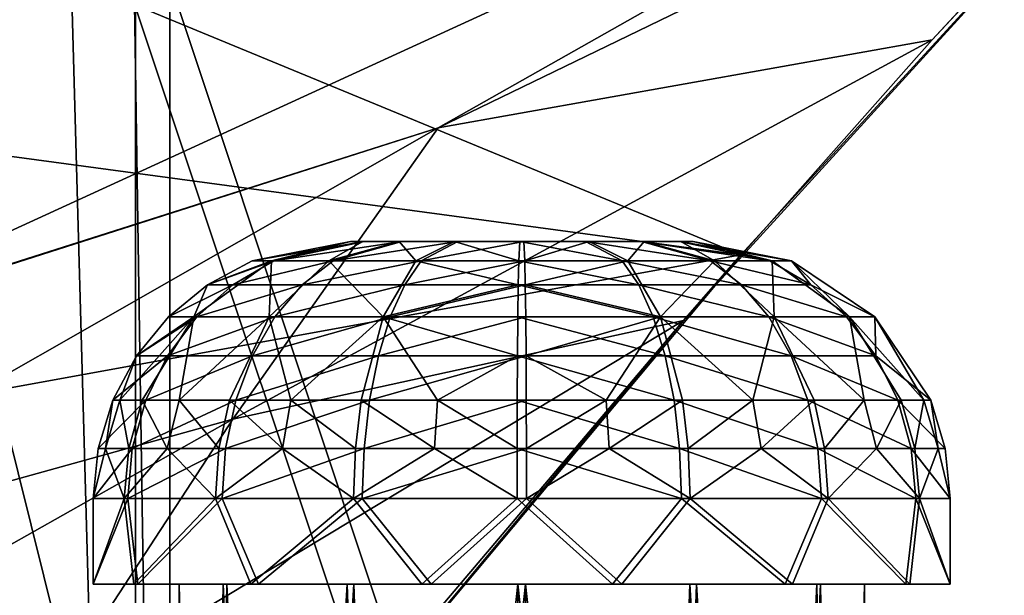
# Model space of a CAD drawing. Header units: metres. Extents: x 0 to 808, y -804 to 0.
# Tile 21 of 109: x 112 to 169, y -627 to -593. Entities that reach past the tile are written whole.
import ezdxf

# ---------------------------------------------------------------- set-up
doc = ezdxf.new("R2010")
doc.units = ezdxf.units.M

msp = doc.modelspace()

# ---------------------------------------------------------------- linework, layer by layer
at = {"layer": 'top'}
for points in [[(184.131973, -573.784424, 664.00946), (53.75539, -565.483337, 664.009766), (153.885727, -606.785461, 664.00946)], [(53.75539, -565.483337, 664.009766), (60.149311, -594.148987, 664.009888), (153.885727, -606.785461, 664.00946)], [(107.524773, -592.481567, 356.088593), (187.132889, -570.595276, 628.134583), (97.595253, -611.680481, 376.592346)], [(187.132889, -570.595276, 628.134583), (136.221542, -599.388428, 507.526215), (97.595253, -611.680481, 376.592346)], [(187.132889, -570.595276, 628.134583), (179.919785, -578.2052, 628.134583), (136.221542, -599.388428, 507.526215)], [(153.885727, -606.785461, 662.00946), (150.5457, -610.617188, 628.134583), (184.131973, -573.784424, 662.00946)], [(150.5457, -610.617188, 628.134583), (165.055664, -594.250732, 628.134583), (184.131973, -573.784424, 662.00946)], [(153.885727, -606.785461, 662.00946), (184.131973, -573.784424, 662.00946), (153.885727, -606.785461, 664.00946)], [(184.131973, -573.784424, 662.00946), (184.131973, -573.784424, 664.00946), (153.885727, -606.785461, 664.00946)], [(184.131973, -573.784424, 662.00946), (165.055664, -594.250732, 628.134583), (179.919785, -578.2052, 628.134583)], [(179.919785, -578.2052, 628.134583), (165.055664, -594.250732, 628.134583), (136.221542, -599.388428, 507.526215)], [(113.775955, -587.525513, 1969.645752), (101.813988, -586.324951, 1992.94165), (99.897118, -605.121765, 1962.589233)], [(43.652901, -588.275696, 1929.172119), (113.775955, -587.525513, 1969.645752), (50.045326, -600.650513, 1933.35791)], [(113.775955, -587.525513, 1969.645752), (99.897118, -605.121765, 1962.589233), (50.045326, -600.650513, 1933.35791)], [(153.885727, -606.785461, 664.00946), (60.149311, -594.148987, 664.009888), (68.205917, -622.39209, 664.009766)], [(136.221542, -599.388428, 507.526215), (165.055664, -594.250732, 628.134583), (124.259315, -616.376892, 518.881958)], [(165.055664, -594.250732, 628.134583), (150.5457, -610.617188, 628.134583), (124.259315, -616.376892, 518.881958)], [(136.221542, -599.388428, 507.526215), (89.626076, -625.98822, 393.497437), (97.562248, -611.73645, 376.655518)], [(124.259315, -616.376892, 518.881958), (89.626076, -625.98822, 393.497437), (136.221542, -599.388428, 507.526215)], [(97.595253, -611.680481, 376.592346), (136.221542, -599.388428, 507.526215), (97.562248, -611.73645, 376.655518)], [(68.205917, -622.39209, 664.009766), (125.118622, -641.142212, 664.00946), (153.885727, -606.785461, 664.00946)], [(125.118622, -641.142212, 662.00946), (153.885727, -606.785461, 662.00946), (125.118622, -641.142212, 664.00946)], [(153.885727, -606.785461, 662.00946), (153.885727, -606.785461, 664.00946), (125.118622, -641.142212, 664.00946)], [(153.885727, -606.785461, 662.00946), (125.118622, -641.142212, 662.00946), (150.5457, -610.617188, 628.134583)], [(124.259315, -616.376892, 518.881958), (150.5457, -610.617188, 628.134583), (113.39991, -632.996216, 530.953369)], [(150.5457, -610.617188, 628.134583), (136.397217, -627.29718, 628.134583), (113.39991, -632.996216, 530.953369)], [(125.118622, -641.142212, 662.00946), (136.397217, -627.29718, 628.134583), (150.5457, -610.617188, 628.134583)], [(113.39991, -632.996216, 530.953369), (82.903275, -639.716919, 411.269318), (124.259315, -616.376892, 518.881958)], [(82.903275, -639.716919, 411.269318), (89.626076, -625.98822, 393.497437), (124.259315, -616.376892, 518.881958)], [(87.910515, -650.11853, 664.009521), (125.118622, -641.142212, 664.00946), (68.205917, -622.39209, 664.009766)]]:
    msp.add_3dface(points, dxfattribs=at)
at = {"layer": 'top0123421'}
for points in [[(131.108322, -606.00769, 1842.479126), (125.368423, -607.149475, 1842.542969), (131.912018, -606.00769, 1846.297241)], [(125.368423, -607.149475, 1842.542969), (126.633461, -607.149475, 1848.552734), (131.912018, -606.00769, 1846.297241)], [(125.368423, -607.149475, 1842.542969), (131.108322, -606.00769, 1842.479126), (126.49955, -607.149475, 1836.50647)], [(131.108322, -606.00769, 1842.479126), (131.826935, -606.00769, 1838.644043), (126.49955, -607.149475, 1836.50647)], [(126.49955, -607.149475, 1836.50647), (131.826935, -606.00769, 1838.644043), (129.85463, -607.149475, 1831.362305)], [(131.912018, -606.00769, 1846.297241), (126.633461, -607.149475, 1848.552734), (134.115677, -606.00769, 1849.517212)], [(126.633461, -607.149475, 1848.552734), (130.102066, -607.149475, 1853.621094), (134.115677, -606.00769, 1849.517212)], [(131.826935, -606.00769, 1838.644043), (133.958466, -606.00769, 1835.375977), (129.85463, -607.149475, 1831.362305)], [(129.85463, -607.149475, 1831.362305), (133.958466, -606.00769, 1835.375977), (134.922897, -607.149475, 1827.893677)], [(134.115677, -606.00769, 1849.517212), (130.102066, -607.149475, 1853.621094), (137.383804, -606.00769, 1851.648682)], [(130.102066, -607.149475, 1853.621094), (135.246185, -607.149475, 1856.976074), (137.383804, -606.00769, 1851.648682)], [(131.912018, -606.00769, 1846.297241), (150.388458, -606.00769, 1846.091919), (131.108322, -606.00769, 1842.479126)], [(150.388458, -606.00769, 1846.091919), (151.107086, -606.00769, 1842.256836), (131.108322, -606.00769, 1842.479126)], [(131.108322, -606.00769, 1842.479126), (151.107086, -606.00769, 1842.256836), (131.826935, -606.00769, 1838.644043)], [(151.107086, -606.00769, 1842.256836), (150.303391, -606.00769, 1838.438721), (131.826935, -606.00769, 1838.644043)], [(131.826935, -606.00769, 1838.644043), (150.303391, -606.00769, 1838.438721), (133.958466, -606.00769, 1835.375977)], [(134.115677, -606.00769, 1849.517212), (148.256927, -606.00769, 1849.359985), (131.912018, -606.00769, 1846.297241)], [(148.256927, -606.00769, 1849.359985), (150.388458, -606.00769, 1846.091919), (131.912018, -606.00769, 1846.297241)], [(133.958466, -606.00769, 1835.375977), (137.178406, -606.00769, 1833.172241), (134.922897, -607.149475, 1827.893677)], [(150.303391, -606.00769, 1838.438721), (148.099731, -606.00769, 1835.21875), (133.958466, -606.00769, 1835.375977)], [(133.958466, -606.00769, 1835.375977), (148.099731, -606.00769, 1835.21875), (137.178406, -606.00769, 1833.172241)], [(137.383804, -606.00769, 1851.648682), (145.037003, -606.00769, 1851.563599), (134.115677, -606.00769, 1849.517212)], [(145.037003, -606.00769, 1851.563599), (148.256927, -606.00769, 1849.359985), (134.115677, -606.00769, 1849.517212)], [(134.922897, -607.149475, 1827.893677), (137.178406, -606.00769, 1833.172241), (140.932739, -607.149475, 1826.628662)], [(137.383804, -606.00769, 1851.648682), (135.246185, -607.149475, 1856.976074), (141.218857, -606.00769, 1852.36731)], [(135.246185, -607.149475, 1856.976074), (141.282669, -607.149475, 1858.1073), (141.218857, -606.00769, 1852.36731)], [(137.178406, -606.00769, 1833.172241), (140.996536, -606.00769, 1832.36853), (140.932739, -607.149475, 1826.628662)], [(148.099731, -606.00769, 1835.21875), (144.831604, -606.00769, 1833.087158), (137.178406, -606.00769, 1833.172241)], [(137.178406, -606.00769, 1833.172241), (144.831604, -606.00769, 1833.087158), (140.996536, -606.00769, 1832.36853)], [(137.383804, -606.00769, 1851.648682), (141.218857, -606.00769, 1852.36731), (145.037003, -606.00769, 1851.563599)], [(140.932739, -607.149475, 1826.628662), (140.996536, -606.00769, 1832.36853), (146.969223, -607.149475, 1827.759766)], [(140.996536, -606.00769, 1832.36853), (144.831604, -606.00769, 1833.087158), (146.969223, -607.149475, 1827.759766)], [(141.218857, -606.00769, 1852.36731), (141.282669, -607.149475, 1858.1073), (145.037003, -606.00769, 1851.563599)], [(141.282669, -607.149475, 1858.1073), (147.292511, -607.149475, 1856.842163), (145.037003, -606.00769, 1851.563599)], [(146.969223, -607.149475, 1827.759766), (144.831604, -606.00769, 1833.087158), (152.113327, -607.149475, 1831.114868)], [(144.831604, -606.00769, 1833.087158), (148.099731, -606.00769, 1835.21875), (152.113327, -607.149475, 1831.114868)], [(145.037003, -606.00769, 1851.563599), (147.292511, -607.149475, 1856.842163), (148.256927, -606.00769, 1849.359985)], [(147.292511, -607.149475, 1856.842163), (152.360764, -607.149475, 1853.373657), (148.256927, -606.00769, 1849.359985)], [(152.113327, -607.149475, 1831.114868), (148.099731, -606.00769, 1835.21875), (155.58194, -607.149475, 1836.183105)], [(148.099731, -606.00769, 1835.21875), (150.303391, -606.00769, 1838.438721), (155.58194, -607.149475, 1836.183105)], [(148.256927, -606.00769, 1849.359985), (152.360764, -607.149475, 1853.373657), (150.388458, -606.00769, 1846.091919)], [(155.58194, -607.149475, 1836.183105), (150.303391, -606.00769, 1838.438721), (156.846985, -607.149475, 1842.192993)], [(150.303391, -606.00769, 1838.438721), (151.107086, -606.00769, 1842.256836), (156.846985, -607.149475, 1842.192993)], [(152.360764, -607.149475, 1853.373657), (155.715851, -607.149475, 1848.229492), (150.388458, -606.00769, 1846.091919)], [(150.388458, -606.00769, 1846.091919), (155.715851, -607.149475, 1848.229492), (151.107086, -606.00769, 1842.256836)], [(155.715851, -607.149475, 1848.229492), (156.846985, -607.149475, 1842.192993), (151.107086, -606.00769, 1842.256836)], [(121.9832, -610.401062, 1834.694214), (122.775284, -608.535645, 1842.571777), (126.49955, -607.149475, 1836.50647)], [(121.9832, -610.401062, 1834.694214), (126.49955, -607.149475, 1836.50647), (126.375565, -610.401062, 1827.959717)], [(125.368423, -607.149475, 1842.542969), (122.775284, -608.535645, 1842.571777), (126.633461, -607.149475, 1848.552734)], [(122.775284, -608.535645, 1842.571777), (124.248741, -608.535645, 1849.571777), (126.633461, -607.149475, 1848.552734)], [(122.775284, -608.535645, 1842.571777), (125.368423, -607.149475, 1842.542969), (126.49955, -607.149475, 1836.50647)], [(126.633461, -607.149475, 1848.552734), (124.248741, -608.535645, 1849.571777), (130.102066, -607.149475, 1853.621094)], [(124.248741, -608.535645, 1849.571777), (128.288818, -608.535645, 1855.475098), (130.102066, -607.149475, 1853.621094)], [(126.49955, -607.149475, 1836.50647), (129.85463, -607.149475, 1831.362305), (126.375565, -610.401062, 1827.959717)], [(129.85463, -607.149475, 1831.362305), (133.010757, -610.401062, 1823.418823), (126.375565, -610.401062, 1827.959717)], [(130.102066, -607.149475, 1853.621094), (128.288818, -608.535645, 1855.475098), (135.246185, -607.149475, 1856.976074)], [(128.288818, -608.535645, 1855.475098), (134.280472, -608.535645, 1859.382935), (135.246185, -607.149475, 1856.976074)], [(129.85463, -607.149475, 1831.362305), (134.922897, -607.149475, 1827.893677), (133.010757, -610.401062, 1823.418823)], [(133.010757, -610.401062, 1823.418823), (134.922897, -607.149475, 1827.893677), (140.903915, -608.535645, 1824.035522)], [(135.246185, -607.149475, 1856.976074), (134.280472, -608.535645, 1859.382935), (141.282669, -607.149475, 1858.1073)], [(134.280472, -608.535645, 1859.382935), (141.311493, -608.535645, 1860.700439), (141.282669, -607.149475, 1858.1073)], [(140.903915, -608.535645, 1824.035522), (134.922897, -607.149475, 1827.893677), (140.932739, -607.149475, 1826.628662)], [(140.903915, -608.535645, 1824.035522), (140.932739, -607.149475, 1826.628662), (147.934937, -608.535645, 1825.353027)], [(147.934937, -608.535645, 1825.353027), (140.932739, -607.149475, 1826.628662), (146.969223, -607.149475, 1827.759766)], [(141.282669, -607.149475, 1858.1073), (141.311493, -608.535645, 1860.700439), (147.292511, -607.149475, 1856.842163)], [(141.311493, -608.535645, 1860.700439), (149.204636, -610.401062, 1861.317139), (147.292511, -607.149475, 1856.842163)], [(153.926575, -608.535645, 1829.260864), (147.934937, -608.535645, 1825.353027), (146.969223, -607.149475, 1827.759766)], [(152.113327, -607.149475, 1831.114868), (153.926575, -608.535645, 1829.260864), (146.969223, -607.149475, 1827.759766)], [(147.292511, -607.149475, 1856.842163), (149.204636, -610.401062, 1861.317139), (152.360764, -607.149475, 1853.373657)], [(149.204636, -610.401062, 1861.317139), (155.839844, -610.401062, 1856.776123), (152.360764, -607.149475, 1853.373657)], [(155.58194, -607.149475, 1836.183105), (157.96666, -608.535645, 1835.164185), (152.113327, -607.149475, 1831.114868)], [(157.96666, -608.535645, 1835.164185), (153.926575, -608.535645, 1829.260864), (152.113327, -607.149475, 1831.114868)], [(152.360764, -607.149475, 1853.373657), (155.839844, -610.401062, 1856.776123), (155.715851, -607.149475, 1848.229492)], [(155.58194, -607.149475, 1836.183105), (156.846985, -607.149475, 1842.192993), (157.96666, -608.535645, 1835.164185)], [(155.839844, -610.401062, 1856.776123), (160.232193, -610.401062, 1850.041626), (155.715851, -607.149475, 1848.229492)], [(155.715851, -607.149475, 1848.229492), (160.232193, -610.401062, 1850.041626), (156.846985, -607.149475, 1842.192993)], [(160.232193, -610.401062, 1850.041626), (161.713028, -610.401062, 1842.138916), (156.846985, -607.149475, 1842.192993)], [(156.846985, -607.149475, 1842.192993), (161.713028, -610.401062, 1842.138916), (157.96666, -608.535645, 1835.164185)], [(122.775284, -608.535645, 1842.571777), (120.502373, -610.401062, 1842.597046), (124.248741, -608.535645, 1849.571777)], [(120.502373, -610.401062, 1842.597046), (122.158516, -610.401062, 1850.464966), (124.248741, -608.535645, 1849.571777)], [(120.502373, -610.401062, 1842.597046), (122.775284, -608.535645, 1842.571777), (121.9832, -610.401062, 1834.694214)], [(124.248741, -608.535645, 1849.571777), (122.158516, -610.401062, 1850.464966), (128.288818, -608.535645, 1855.475098)], [(122.158516, -610.401062, 1850.464966), (126.699501, -610.401062, 1857.100098), (128.288818, -608.535645, 1855.475098)], [(128.288818, -608.535645, 1855.475098), (126.699501, -610.401062, 1857.100098), (134.280472, -608.535645, 1859.382935)], [(126.699501, -610.401062, 1857.100098), (133.434006, -610.401062, 1861.492432), (134.280472, -608.535645, 1859.382935)], [(140.878647, -610.401062, 1821.762695), (133.010757, -610.401062, 1823.418823), (140.903915, -608.535645, 1824.035522)], [(134.280472, -608.535645, 1859.382935), (133.434006, -610.401062, 1861.492432), (141.311493, -608.535645, 1860.700439)], [(133.434006, -610.401062, 1861.492432), (141.336761, -610.401062, 1862.973267), (141.311493, -608.535645, 1860.700439)], [(140.878647, -610.401062, 1821.762695), (140.903915, -608.535645, 1824.035522), (148.781403, -610.401062, 1823.24353)], [(140.903915, -608.535645, 1824.035522), (147.934937, -608.535645, 1825.353027), (148.781403, -610.401062, 1823.24353)], [(141.311493, -608.535645, 1860.700439), (141.336761, -610.401062, 1862.973267), (149.204636, -610.401062, 1861.317139)], [(148.781403, -610.401062, 1823.24353), (147.934937, -608.535645, 1825.353027), (155.5159, -610.401062, 1827.635864)], [(147.934937, -608.535645, 1825.353027), (153.926575, -608.535645, 1829.260864), (155.5159, -610.401062, 1827.635864)], [(155.5159, -610.401062, 1827.635864), (153.926575, -608.535645, 1829.260864), (160.056885, -610.401062, 1834.270996)], [(153.926575, -608.535645, 1829.260864), (157.96666, -608.535645, 1835.164185), (160.056885, -610.401062, 1834.270996)], [(157.96666, -608.535645, 1835.164185), (161.713028, -610.401062, 1842.138916), (160.056885, -610.401062, 1834.270996)], [(118.965477, -615.267395, 1833.483398), (117.657646, -615.267395, 1837.973877), (121.9832, -610.401062, 1834.694214)], [(121.9832, -610.401062, 1834.694214), (117.657646, -615.267395, 1837.973877), (118.637047, -612.674133, 1842.617798)], [(120.502373, -610.401062, 1842.597046), (118.637047, -612.674133, 1842.617798), (122.158516, -610.401062, 1850.464966)], [(118.637047, -612.674133, 1842.617798), (120.443115, -612.674133, 1851.197876), (122.158516, -610.401062, 1850.464966)], [(118.637047, -612.674133, 1842.617798), (120.502373, -610.401062, 1842.597046), (121.9832, -610.401062, 1834.694214)], [(121.124229, -615.267395, 1829.334351), (118.965477, -615.267395, 1833.483398), (121.9832, -610.401062, 1834.694214)], [(122.158516, -610.401062, 1850.464966), (120.443115, -612.674133, 1851.197876), (126.699501, -610.401062, 1857.100098)], [(120.443115, -612.674133, 1851.197876), (125.39518, -612.674133, 1858.433716), (126.699501, -610.401062, 1857.100098)], [(121.124229, -615.267395, 1829.334351), (121.9832, -610.401062, 1834.694214), (126.375565, -610.401062, 1827.959717)], [(121.124229, -615.267395, 1829.334351), (126.375565, -610.401062, 1827.959717), (124.050926, -615.267395, 1825.686279)], [(124.050926, -615.267395, 1825.686279), (126.375565, -610.401062, 1827.959717), (127.63311, -615.267395, 1822.679199)], [(126.699501, -610.401062, 1857.100098), (125.39518, -612.674133, 1858.433716), (133.434006, -610.401062, 1861.492432)], [(125.39518, -612.674133, 1858.433716), (132.739334, -612.674133, 1863.223755), (133.434006, -610.401062, 1861.492432)], [(126.375565, -610.401062, 1827.959717), (133.010757, -610.401062, 1823.418823), (127.63311, -615.267395, 1822.679199)], [(133.010757, -610.401062, 1823.418823), (131.733109, -615.267395, 1820.428711), (127.63311, -615.267395, 1822.679199)], [(133.010757, -610.401062, 1823.418823), (136.193375, -615.267395, 1819.021362), (131.733109, -615.267395, 1820.428711)], [(133.434006, -610.401062, 1861.492432), (132.739334, -612.674133, 1863.223755), (141.336761, -610.401062, 1862.973267)], [(132.739334, -612.674133, 1863.223755), (141.357498, -612.674133, 1864.838623), (141.336761, -610.401062, 1862.973267)], [(140.878647, -610.401062, 1821.762695), (140.85791, -612.674133, 1819.897339), (133.010757, -610.401062, 1823.418823)], [(140.85791, -612.674133, 1819.897339), (136.193375, -615.267395, 1819.021362), (133.010757, -610.401062, 1823.418823)], [(149.476074, -612.674133, 1821.512207), (140.85791, -612.674133, 1819.897339), (140.878647, -610.401062, 1821.762695)], [(148.781403, -610.401062, 1823.24353), (149.476074, -612.674133, 1821.512207), (140.878647, -610.401062, 1821.762695)], [(141.336761, -610.401062, 1862.973267), (141.357498, -612.674133, 1864.838623), (149.204636, -610.401062, 1861.317139)], [(149.204636, -610.401062, 1861.317139), (141.357498, -612.674133, 1864.838623), (146.022018, -615.267395, 1865.7146)], [(146.022018, -615.267395, 1865.7146), (150.482285, -615.267395, 1864.307251), (149.204636, -610.401062, 1861.317139)], [(155.5159, -610.401062, 1827.635864), (156.820221, -612.674133, 1826.302246), (148.781403, -610.401062, 1823.24353)], [(156.820221, -612.674133, 1826.302246), (149.476074, -612.674133, 1821.512207), (148.781403, -610.401062, 1823.24353)], [(150.482285, -615.267395, 1864.307251), (154.582291, -615.267395, 1862.056763), (149.204636, -610.401062, 1861.317139)], [(149.204636, -610.401062, 1861.317139), (154.582291, -615.267395, 1862.056763), (155.839844, -610.401062, 1856.776123)], [(154.582291, -615.267395, 1862.056763), (158.164474, -615.267395, 1859.049683), (155.839844, -610.401062, 1856.776123)], [(160.056885, -610.401062, 1834.270996), (161.772293, -612.674133, 1833.538086), (155.5159, -610.401062, 1827.635864)], [(161.772293, -612.674133, 1833.538086), (156.820221, -612.674133, 1826.302246), (155.5159, -610.401062, 1827.635864)], [(155.839844, -610.401062, 1856.776123), (158.164474, -615.267395, 1859.049683), (161.091171, -615.267395, 1855.401489)], [(161.091171, -615.267395, 1855.401489), (160.232193, -610.401062, 1850.041626), (155.839844, -610.401062, 1856.776123)], [(161.713028, -610.401062, 1842.138916), (161.772293, -612.674133, 1833.538086), (160.056885, -610.401062, 1834.270996)], [(163.249924, -615.267395, 1851.252563), (160.232193, -610.401062, 1850.041626), (161.091171, -615.267395, 1855.401489)], [(164.557755, -615.267395, 1846.762085), (161.713028, -610.401062, 1842.138916), (160.232193, -610.401062, 1850.041626)], [(160.232193, -610.401062, 1850.041626), (163.249924, -615.267395, 1851.252563), (164.557755, -615.267395, 1846.762085)], [(164.964417, -615.267395, 1842.102783), (161.713028, -610.401062, 1842.138916), (164.557755, -615.267395, 1846.762085)], [(161.713028, -610.401062, 1842.138916), (164.964417, -615.267395, 1842.102783), (161.772293, -612.674133, 1833.538086)], [(118.637047, -612.674133, 1842.617798), (117.250984, -615.267395, 1842.633179), (120.443115, -612.674133, 1851.197876)], [(117.250984, -615.267395, 1842.633179), (119.168457, -615.267395, 1851.742554), (120.443115, -612.674133, 1851.197876)], [(117.657646, -615.267395, 1837.973877), (117.250984, -615.267395, 1842.633179), (118.637047, -612.674133, 1842.617798)], [(120.443115, -612.674133, 1851.197876), (119.168457, -615.267395, 1851.742554), (125.39518, -612.674133, 1858.433716)], [(119.168457, -615.267395, 1851.742554), (124.42598, -615.267395, 1859.424683), (125.39518, -612.674133, 1858.433716)], [(125.39518, -612.674133, 1858.433716), (124.42598, -615.267395, 1859.424683), (132.739334, -612.674133, 1863.223755)], [(124.42598, -615.267395, 1859.424683), (132.223145, -615.267395, 1864.510132), (132.739334, -612.674133, 1863.223755)], [(132.739334, -612.674133, 1863.223755), (132.223145, -615.267395, 1864.510132), (141.357498, -612.674133, 1864.838623)], [(132.223145, -615.267395, 1864.510132), (141.37291, -615.267395, 1866.224731), (141.357498, -612.674133, 1864.838623)], [(140.85791, -612.674133, 1819.897339), (140.842499, -615.267395, 1818.51123), (136.193375, -615.267395, 1819.021362)], [(149.992264, -615.267395, 1820.225708), (140.842499, -615.267395, 1818.51123), (140.85791, -612.674133, 1819.897339)], [(149.476074, -612.674133, 1821.512207), (149.992264, -615.267395, 1820.225708), (140.85791, -612.674133, 1819.897339)], [(141.357498, -612.674133, 1864.838623), (141.37291, -615.267395, 1866.224731), (146.022018, -615.267395, 1865.7146)], [(156.820221, -612.674133, 1826.302246), (157.789429, -615.267395, 1825.311157), (149.476074, -612.674133, 1821.512207)], [(157.789429, -615.267395, 1825.311157), (149.992264, -615.267395, 1820.225708), (149.476074, -612.674133, 1821.512207)], [(161.772293, -612.674133, 1833.538086), (163.046951, -615.267395, 1832.993408), (156.820221, -612.674133, 1826.302246)], [(163.046951, -615.267395, 1832.993408), (157.789429, -615.267395, 1825.311157), (156.820221, -612.674133, 1826.302246)], [(164.964417, -615.267395, 1842.102783), (163.046951, -615.267395, 1832.993408), (161.772293, -612.674133, 1833.538086)], [(117.250984, -615.267395, 1842.633179), (116.397446, -618.081299, 1842.6427), (119.168457, -615.267395, 1851.742554)], [(116.397446, -618.081299, 1842.6427), (118.383522, -618.081299, 1852.078003), (119.168457, -615.267395, 1851.742554)], [(116.397446, -618.081299, 1842.6427), (117.250984, -615.267395, 1842.633179), (116.818657, -618.081299, 1837.81665)], [(117.250984, -615.267395, 1842.633179), (117.657646, -615.267395, 1837.973877), (116.818657, -618.081299, 1837.81665)], [(116.818657, -618.081299, 1837.81665), (117.657646, -615.267395, 1837.973877), (118.173286, -618.081299, 1833.165527)], [(118.173286, -618.081299, 1833.165527), (117.657646, -615.267395, 1837.973877), (118.965477, -615.267395, 1833.483398)], [(120.409264, -618.081299, 1828.868042), (118.173286, -618.081299, 1833.165527), (118.965477, -615.267395, 1833.483398)], [(119.168457, -615.267395, 1851.742554), (118.383522, -618.081299, 1852.078003), (124.42598, -615.267395, 1859.424683)], [(118.383522, -618.081299, 1852.078003), (123.829147, -618.081299, 1860.035034), (124.42598, -615.267395, 1859.424683)], [(120.409264, -618.081299, 1828.868042), (118.965477, -615.267395, 1833.483398), (121.124229, -615.267395, 1829.334351)], [(123.440681, -618.081299, 1825.089478), (120.409264, -618.081299, 1828.868042), (121.124229, -615.267395, 1829.334351)], [(123.440681, -618.081299, 1825.089478), (121.124229, -615.267395, 1829.334351), (124.050926, -615.267395, 1825.686279)], [(123.440681, -618.081299, 1825.089478), (124.050926, -615.267395, 1825.686279), (127.151024, -618.081299, 1821.974731)], [(124.42598, -615.267395, 1859.424683), (123.829147, -618.081299, 1860.035034), (132.223145, -615.267395, 1864.510132)], [(123.829147, -618.081299, 1860.035034), (131.905273, -618.081299, 1865.302368), (132.223145, -615.267395, 1864.510132)], [(124.050926, -615.267395, 1825.686279), (127.63311, -615.267395, 1822.679199), (127.151024, -618.081299, 1821.974731)], [(127.151024, -618.081299, 1821.974731), (127.63311, -615.267395, 1822.679199), (131.39772, -618.081299, 1819.643799)], [(127.63311, -615.267395, 1822.679199), (131.733109, -615.267395, 1820.428711), (131.39772, -618.081299, 1819.643799)], [(131.733109, -615.267395, 1820.428711), (136.017563, -618.081299, 1818.186157), (131.39772, -618.081299, 1819.643799)], [(136.193375, -615.267395, 1819.021362), (136.017563, -618.081299, 1818.186157), (131.733109, -615.267395, 1820.428711)], [(141.37291, -615.267395, 1866.224731), (131.905273, -618.081299, 1865.302368), (141.382385, -618.081299, 1867.078247)], [(132.223145, -615.267395, 1864.510132), (131.905273, -618.081299, 1865.302368), (141.37291, -615.267395, 1866.224731)], [(136.193375, -615.267395, 1819.021362), (140.833008, -618.081299, 1817.657715), (136.017563, -618.081299, 1818.186157)], [(140.842499, -615.267395, 1818.51123), (140.833008, -618.081299, 1817.657715), (136.193375, -615.267395, 1819.021362)], [(150.31012, -618.081299, 1819.433594), (140.833008, -618.081299, 1817.657715), (140.842499, -615.267395, 1818.51123)], [(149.992264, -615.267395, 1820.225708), (150.31012, -618.081299, 1819.433594), (140.842499, -615.267395, 1818.51123)], [(146.022018, -615.267395, 1865.7146), (141.37291, -615.267395, 1866.224731), (141.382385, -618.081299, 1867.078247)], [(141.382385, -618.081299, 1867.078247), (146.197845, -618.081299, 1866.549805), (146.022018, -615.267395, 1865.7146)], [(146.197845, -618.081299, 1866.549805), (150.482285, -615.267395, 1864.307251), (146.022018, -615.267395, 1865.7146)], [(146.197845, -618.081299, 1866.549805), (150.817688, -618.081299, 1865.092163), (150.482285, -615.267395, 1864.307251)], [(157.789429, -615.267395, 1825.311157), (158.386246, -618.081299, 1824.700928), (149.992264, -615.267395, 1820.225708)], [(158.386246, -618.081299, 1824.700928), (150.31012, -618.081299, 1819.433594), (149.992264, -615.267395, 1820.225708)], [(150.817688, -618.081299, 1865.092163), (154.582291, -615.267395, 1862.056763), (150.482285, -615.267395, 1864.307251)], [(155.064377, -618.081299, 1862.76123), (154.582291, -615.267395, 1862.056763), (150.817688, -618.081299, 1865.092163)], [(158.164474, -615.267395, 1859.049683), (154.582291, -615.267395, 1862.056763), (155.064377, -618.081299, 1862.76123)], [(158.774719, -618.081299, 1859.646484), (158.164474, -615.267395, 1859.049683), (155.064377, -618.081299, 1862.76123)], [(163.046951, -615.267395, 1832.993408), (163.831879, -618.081299, 1832.657959), (157.789429, -615.267395, 1825.311157)], [(163.831879, -618.081299, 1832.657959), (158.386246, -618.081299, 1824.700928), (157.789429, -615.267395, 1825.311157)], [(158.164474, -615.267395, 1859.049683), (158.774719, -618.081299, 1859.646484), (161.091171, -615.267395, 1855.401489)], [(161.091171, -615.267395, 1855.401489), (158.774719, -618.081299, 1859.646484), (161.806137, -618.081299, 1855.867798)], [(161.806137, -618.081299, 1855.867798), (163.249924, -615.267395, 1851.252563), (161.091171, -615.267395, 1855.401489)], [(164.042114, -618.081299, 1851.570435), (163.249924, -615.267395, 1851.252563), (161.806137, -618.081299, 1855.867798)], [(164.964417, -615.267395, 1842.102783), (165.817947, -618.081299, 1842.093262), (163.046951, -615.267395, 1832.993408)], [(165.817947, -618.081299, 1842.093262), (163.831879, -618.081299, 1832.657959), (163.046951, -615.267395, 1832.993408)], [(163.249924, -615.267395, 1851.252563), (164.042114, -618.081299, 1851.570435), (164.557755, -615.267395, 1846.762085)], [(164.557755, -615.267395, 1846.762085), (164.042114, -618.081299, 1851.570435), (165.396744, -618.081299, 1846.919312)], [(165.396744, -618.081299, 1846.919312), (164.964417, -615.267395, 1842.102783), (164.557755, -615.267395, 1846.762085)], [(165.817947, -618.081299, 1842.093262), (164.964417, -615.267395, 1842.102783), (165.396744, -618.081299, 1846.919312)], [(116.397446, -618.081299, 1842.6427), (116.109245, -621.00769, 1842.645874), (118.383522, -618.081299, 1852.078003)], [(116.109245, -621.00769, 1842.645874), (118.118484, -621.00769, 1852.191162), (118.383522, -618.081299, 1852.078003)], [(117.905792, -621.00769, 1833.058228), (116.109245, -621.00769, 1842.645874), (116.818657, -618.081299, 1837.81665)], [(116.818657, -618.081299, 1837.81665), (116.109245, -621.00769, 1842.645874), (116.397446, -618.081299, 1842.6427)], [(118.173286, -618.081299, 1833.165527), (117.905792, -621.00769, 1833.058228), (116.818657, -618.081299, 1837.81665)], [(123.234619, -621.00769, 1824.887939), (117.905792, -621.00769, 1833.058228), (120.409264, -618.081299, 1828.868042)], [(117.905792, -621.00769, 1833.058228), (118.173286, -618.081299, 1833.165527), (120.409264, -618.081299, 1828.868042)], [(118.383522, -618.081299, 1852.078003), (118.118484, -621.00769, 1852.191162), (123.829147, -618.081299, 1860.035034)], [(118.118484, -621.00769, 1852.191162), (123.627625, -621.00769, 1860.241089), (123.829147, -618.081299, 1860.035034)], [(123.234619, -621.00769, 1824.887939), (120.409264, -618.081299, 1828.868042), (123.440681, -618.081299, 1825.089478)], [(131.28447, -621.00769, 1819.378784), (123.234619, -621.00769, 1824.887939), (127.151024, -618.081299, 1821.974731)], [(127.151024, -618.081299, 1821.974731), (123.234619, -621.00769, 1824.887939), (123.440681, -618.081299, 1825.089478)], [(131.905273, -618.081299, 1865.302368), (123.627625, -621.00769, 1860.241089), (131.797943, -621.00769, 1865.569824)], [(123.829147, -618.081299, 1860.035034), (123.627625, -621.00769, 1860.241089), (131.905273, -618.081299, 1865.302368)], [(131.39772, -618.081299, 1819.643799), (131.28447, -621.00769, 1819.378784), (127.151024, -618.081299, 1821.974731)], [(136.017563, -618.081299, 1818.186157), (131.28447, -621.00769, 1819.378784), (131.39772, -618.081299, 1819.643799)], [(136.017563, -618.081299, 1818.186157), (140.829803, -621.00769, 1817.369507), (131.28447, -621.00769, 1819.378784)], [(141.382385, -618.081299, 1867.078247), (131.905273, -618.081299, 1865.302368), (131.797943, -621.00769, 1865.569824)], [(131.797943, -621.00769, 1865.569824), (141.38559, -621.00769, 1867.366455), (141.382385, -618.081299, 1867.078247)], [(140.833008, -618.081299, 1817.657715), (140.829803, -621.00769, 1817.369507), (136.017563, -618.081299, 1818.186157)], [(150.41745, -621.00769, 1819.166016), (140.829803, -621.00769, 1817.369507), (140.833008, -618.081299, 1817.657715)], [(150.31012, -618.081299, 1819.433594), (150.41745, -621.00769, 1819.166016), (140.833008, -618.081299, 1817.657715)], [(141.38559, -621.00769, 1867.366455), (146.197845, -618.081299, 1866.549805), (141.382385, -618.081299, 1867.078247)], [(141.38559, -621.00769, 1867.366455), (150.930939, -621.00769, 1865.357178), (146.197845, -618.081299, 1866.549805)], [(150.930939, -621.00769, 1865.357178), (150.817688, -618.081299, 1865.092163), (146.197845, -618.081299, 1866.549805)], [(158.386246, -618.081299, 1824.700928), (158.587784, -621.00769, 1824.494873), (150.31012, -618.081299, 1819.433594)], [(158.587784, -621.00769, 1824.494873), (150.41745, -621.00769, 1819.166016), (150.31012, -618.081299, 1819.433594)], [(150.817688, -618.081299, 1865.092163), (150.930939, -621.00769, 1865.357178), (155.064377, -618.081299, 1862.76123)], [(150.930939, -621.00769, 1865.357178), (158.980774, -621.00769, 1859.848022), (155.064377, -618.081299, 1862.76123)], [(155.064377, -618.081299, 1862.76123), (158.980774, -621.00769, 1859.848022), (158.774719, -618.081299, 1859.646484)], [(163.831879, -618.081299, 1832.657959), (164.096924, -621.00769, 1832.544678), (158.386246, -618.081299, 1824.700928)], [(164.096924, -621.00769, 1832.544678), (158.587784, -621.00769, 1824.494873), (158.386246, -618.081299, 1824.700928)], [(158.774719, -618.081299, 1859.646484), (158.980774, -621.00769, 1859.848022), (161.806137, -618.081299, 1855.867798)], [(161.806137, -618.081299, 1855.867798), (158.980774, -621.00769, 1859.848022), (164.309601, -621.00769, 1851.677734)], [(164.309601, -621.00769, 1851.677734), (164.042114, -618.081299, 1851.570435), (161.806137, -618.081299, 1855.867798)], [(165.817947, -618.081299, 1842.093262), (166.106155, -621.00769, 1842.090088), (163.831879, -618.081299, 1832.657959)], [(166.106155, -621.00769, 1842.090088), (164.096924, -621.00769, 1832.544678), (163.831879, -618.081299, 1832.657959)], [(165.396744, -618.081299, 1846.919312), (164.042114, -618.081299, 1851.570435), (164.309601, -621.00769, 1851.677734)], [(166.106155, -621.00769, 1842.090088), (165.396744, -618.081299, 1846.919312), (164.309601, -621.00769, 1851.677734)], [(166.106155, -621.00769, 1842.090088), (165.817947, -618.081299, 1842.093262), (165.396744, -618.081299, 1846.919312)], [(116.109245, -621.00769, 1842.645874), (117.905792, -621.00769, 1833.058228), (116.109245, -626.00769, 1842.645874)], [(117.905792, -621.00769, 1833.058228), (118.464294, -626.00769, 1831.771973), (116.109245, -626.00769, 1842.645874)], [(116.109245, -621.00769, 1842.645874), (116.109245, -626.00769, 1842.645874), (118.118484, -621.00769, 1852.191162)], [(116.109245, -626.00769, 1842.645874), (118.705444, -626.00769, 1853.464722), (118.118484, -621.00769, 1852.191162)], [(117.905792, -621.00769, 1833.058228), (123.234619, -621.00769, 1824.887939), (118.464294, -626.00769, 1831.771973)], [(118.118484, -621.00769, 1852.191162), (118.705444, -626.00769, 1853.464722), (123.627625, -621.00769, 1860.241089)], [(123.234619, -621.00769, 1824.887939), (125.304153, -626.00769, 1822.996704), (118.464294, -626.00769, 1831.771973)], [(118.705444, -626.00769, 1853.464722), (125.738686, -626.00769, 1862.085815), (123.627625, -621.00769, 1860.241089)], [(123.234619, -621.00769, 1824.887939), (131.28447, -621.00769, 1819.378784), (125.304153, -626.00769, 1822.996704)], [(123.627625, -621.00769, 1860.241089), (125.738686, -626.00769, 1862.085815), (131.797943, -621.00769, 1865.569824)], [(131.28447, -621.00769, 1819.378784), (135.274094, -626.00769, 1818.058105), (125.304153, -626.00769, 1822.996704)], [(125.738686, -626.00769, 1862.085815), (135.815948, -626.00769, 1866.801514), (131.797943, -621.00769, 1865.569824)], [(131.28447, -621.00769, 1819.378784), (140.829803, -621.00769, 1817.369507), (135.274094, -626.00769, 1818.058105)], [(131.797943, -621.00769, 1865.569824), (135.815948, -626.00769, 1866.801514), (141.38559, -621.00769, 1867.366455)], [(140.829803, -621.00769, 1817.369507), (146.39946, -626.00769, 1817.934448), (135.274094, -626.00769, 1818.058105)], [(135.815948, -626.00769, 1866.801514), (146.941315, -626.00769, 1866.677856), (141.38559, -621.00769, 1867.366455)], [(140.829803, -621.00769, 1817.369507), (150.41745, -621.00769, 1819.166016), (146.39946, -626.00769, 1817.934448)], [(141.38559, -621.00769, 1867.366455), (146.941315, -626.00769, 1866.677856), (150.930939, -621.00769, 1865.357178)], [(150.41745, -621.00769, 1819.166016), (156.476715, -626.00769, 1822.650146), (146.39946, -626.00769, 1817.934448)], [(146.941315, -626.00769, 1866.677856), (156.911255, -626.00769, 1861.739258), (150.930939, -621.00769, 1865.357178)], [(150.41745, -621.00769, 1819.166016), (158.587784, -621.00769, 1824.494873), (156.476715, -626.00769, 1822.650146)], [(150.930939, -621.00769, 1865.357178), (156.911255, -626.00769, 1861.739258), (158.980774, -621.00769, 1859.848022)], [(158.587784, -621.00769, 1824.494873), (163.509964, -626.00769, 1831.271118), (156.476715, -626.00769, 1822.650146)], [(156.911255, -626.00769, 1861.739258), (163.751099, -626.00769, 1852.963989), (158.980774, -621.00769, 1859.848022)], [(158.587784, -621.00769, 1824.494873), (164.096924, -621.00769, 1832.544678), (163.509964, -626.00769, 1831.271118)], [(158.980774, -621.00769, 1859.848022), (163.751099, -626.00769, 1852.963989), (164.309601, -621.00769, 1851.677734)], [(164.096924, -621.00769, 1832.544678), (166.106155, -626.00769, 1842.090088), (163.509964, -626.00769, 1831.271118)], [(163.751099, -626.00769, 1852.963989), (166.106155, -626.00769, 1842.090088), (164.309601, -621.00769, 1851.677734)], [(164.096924, -621.00769, 1832.544678), (166.106155, -621.00769, 1842.090088), (166.106155, -626.00769, 1842.090088)], [(164.309601, -621.00769, 1851.677734), (166.106155, -626.00769, 1842.090088), (166.106155, -621.00769, 1842.090088)], [(118.705444, -626.00769, 1853.464722), (116.109245, -626.00769, 1842.645874), (121.10894, -626.00769, 1842.590332)], [(116.109245, -626.00769, 1842.645874), (118.464294, -626.00769, 1831.771973), (121.10894, -626.00769, 1842.590332)], [(121.10894, -626.00769, 1842.590332), (118.464294, -626.00769, 1831.771973), (123.677109, -626.00769, 1832.561157)], [(118.464294, -626.00769, 1831.771973), (125.304153, -626.00769, 1822.996704), (123.677109, -626.00769, 1832.561157)], [(125.738686, -626.00769, 1862.085815), (118.705444, -626.00769, 1853.464722), (123.899422, -626.00769, 1852.559937)], [(123.899422, -626.00769, 1852.559937), (118.705444, -626.00769, 1853.464722), (121.10894, -626.00769, 1842.590332)], [(121.10894, -696.510193, 1842.590332), (122.716476, -696.510193, 1850.22644), (121.10894, -626.00769, 1842.590332)], [(122.716476, -696.510193, 1850.22644), (123.899422, -626.00769, 1852.559937), (121.10894, -626.00769, 1842.590332)], [(121.10894, -696.510193, 1842.590332), (121.10894, -626.00769, 1842.590332), (122.546188, -696.510193, 1834.920166)], [(121.10894, -626.00769, 1842.590332), (123.677109, -626.00769, 1832.561157), (122.546188, -696.510193, 1834.920166)], [(122.546188, -696.510193, 1834.920166), (123.677109, -626.00769, 1832.561157), (126.809273, -696.510193, 1828.383911)], [(122.716476, -696.510193, 1850.22644), (127.123726, -696.510193, 1856.666382), (123.899422, -626.00769, 1852.559937)], [(123.677109, -626.00769, 1832.561157), (125.304153, -626.00769, 1822.996704), (130.915787, -626.00769, 1825.159668)], [(123.677109, -626.00769, 1832.561157), (130.915787, -626.00769, 1825.159668), (126.809273, -696.510193, 1828.383911)], [(131.300842, -626.00769, 1859.798584), (125.738686, -626.00769, 1862.085815), (123.899422, -626.00769, 1852.559937)], [(127.123726, -696.510193, 1856.666382), (131.300842, -626.00769, 1859.798584), (123.899422, -626.00769, 1852.559937)], [(125.304153, -626.00769, 1822.996704), (135.274094, -626.00769, 1818.058105), (130.915787, -626.00769, 1825.159668)], [(135.815948, -626.00769, 1866.801514), (125.738686, -626.00769, 1862.085815), (131.300842, -626.00769, 1859.798584)], [(126.809273, -696.510193, 1828.383911), (130.915787, -626.00769, 1825.159668), (133.24913, -696.510193, 1823.976563)], [(127.123726, -696.510193, 1856.666382), (133.659943, -696.510193, 1860.929443), (131.300842, -626.00769, 1859.798584)], [(130.915787, -626.00769, 1825.159668), (135.274094, -626.00769, 1818.058105), (140.885391, -626.00769, 1822.369263)], [(130.915787, -626.00769, 1825.159668), (140.885391, -626.00769, 1822.369263), (133.24913, -696.510193, 1823.976563)], [(141.330017, -626.00769, 1862.366699), (135.815948, -626.00769, 1866.801514), (131.300842, -626.00769, 1859.798584)], [(133.659943, -696.510193, 1860.929443), (141.330017, -626.00769, 1862.366699), (131.300842, -626.00769, 1859.798584)], [(133.24913, -696.510193, 1823.976563), (140.885391, -626.00769, 1822.369263), (140.885391, -696.510193, 1822.369263)], [(133.659943, -696.510193, 1860.929443), (141.330032, -696.510193, 1862.366699), (141.330017, -626.00769, 1862.366699)], [(135.274094, -626.00769, 1818.058105), (146.39946, -626.00769, 1817.934448), (140.885391, -626.00769, 1822.369263)], [(146.941315, -626.00769, 1866.677856), (135.815948, -626.00769, 1866.801514), (141.330017, -626.00769, 1862.366699)], [(140.885391, -626.00769, 1822.369263), (146.39946, -626.00769, 1817.934448), (150.914551, -626.00769, 1824.937378)], [(140.885391, -626.00769, 1822.369263), (148.555481, -696.510193, 1823.806519), (140.885391, -696.510193, 1822.369263)], [(140.885391, -626.00769, 1822.369263), (150.914551, -626.00769, 1824.937378), (148.555481, -696.510193, 1823.806519)], [(151.299606, -626.00769, 1859.576294), (146.941315, -626.00769, 1866.677856), (141.330017, -626.00769, 1862.366699)], [(141.330032, -696.510193, 1862.366699), (148.966263, -696.510193, 1860.759277), (141.330017, -626.00769, 1862.366699)], [(141.330017, -626.00769, 1862.366699), (148.966263, -696.510193, 1860.759277), (151.299606, -626.00769, 1859.576294)], [(146.39946, -626.00769, 1817.934448), (156.476715, -626.00769, 1822.650146), (150.914551, -626.00769, 1824.937378)], [(156.911255, -626.00769, 1861.739258), (146.941315, -626.00769, 1866.677856), (151.299606, -626.00769, 1859.576294)], [(150.914551, -626.00769, 1824.937378), (155.091736, -696.510193, 1828.06958), (148.555481, -696.510193, 1823.806519)], [(148.966263, -696.510193, 1860.759277), (155.406128, -696.510193, 1856.351929), (151.299606, -626.00769, 1859.576294)], [(150.914551, -626.00769, 1824.937378), (156.476715, -626.00769, 1822.650146), (158.315979, -626.00769, 1832.176025)], [(150.914551, -626.00769, 1824.937378), (158.315979, -626.00769, 1832.176025), (155.091736, -696.510193, 1828.06958)], [(158.5383, -626.00769, 1852.174805), (156.911255, -626.00769, 1861.739258), (151.299606, -626.00769, 1859.576294)], [(151.299606, -626.00769, 1859.576294), (155.406128, -696.510193, 1856.351929), (158.5383, -626.00769, 1852.174805)], [(158.315979, -626.00769, 1832.176025), (159.499023, -696.510193, 1834.509399), (155.091736, -696.510193, 1828.06958)], [(155.406128, -696.510193, 1856.351929), (159.669174, -696.510193, 1849.815796), (158.5383, -626.00769, 1852.174805)], [(156.476715, -626.00769, 1822.650146), (163.509964, -626.00769, 1831.271118), (158.315979, -626.00769, 1832.176025)], [(163.751099, -626.00769, 1852.963989), (156.911255, -626.00769, 1861.739258), (158.5383, -626.00769, 1852.174805)], [(158.315979, -626.00769, 1832.176025), (163.509964, -626.00769, 1831.271118), (161.106461, -626.00769, 1842.14563)], [(158.315979, -626.00769, 1832.176025), (161.106461, -626.00769, 1842.14563), (159.499023, -696.510193, 1834.509399)], [(161.106461, -626.00769, 1842.14563), (163.751099, -626.00769, 1852.963989), (158.5383, -626.00769, 1852.174805)], [(158.5383, -626.00769, 1852.174805), (159.669174, -696.510193, 1849.815796), (161.106461, -626.00769, 1842.14563)], [(161.106461, -626.00769, 1842.14563), (161.106461, -696.510193, 1842.14563), (159.499023, -696.510193, 1834.509399)], [(159.669174, -696.510193, 1849.815796), (161.106461, -696.510193, 1842.14563), (161.106461, -626.00769, 1842.14563)], [(163.509964, -626.00769, 1831.271118), (166.106155, -626.00769, 1842.090088), (161.106461, -626.00769, 1842.14563)], [(161.106461, -626.00769, 1842.14563), (166.106155, -626.00769, 1842.090088), (163.751099, -626.00769, 1852.963989)]]:
    msp.add_3dface(points, dxfattribs=at)
at = {"layer": 'top0123458'}
for points in [[(110.62793, -77.358109, 115.091583), (120.582596, -76.835205, 114.917824), (120.582596, -727.197693, 114.917824)], [(120.582596, -727.197693, 114.917824), (120.582596, -76.835205, 114.917824), (602.851624, -402.016144, 106.499786)], [(110.62793, -726.674744, 115.091583), (110.62793, -77.358109, 115.091583), (120.582596, -727.197693, 114.917824)], [(100.642296, -80.94912, 118.266342), (118.575203, -725.486145, 117.953323), (118.575211, -78.546761, 117.953323)], [(118.575203, -725.486145, 117.953323), (605.043579, -402.016144, 109.461983), (118.575211, -78.546761, 117.953323)], [(100.642296, -723.08374, 118.266342), (118.575203, -725.486145, 117.953323), (100.642296, -80.94912, 118.266342)], [(606.131226, -413.87265, 109.443001), (605.043579, -402.016144, 109.461983), (118.575203, -725.486145, 117.953323)], [(602.851624, -402.016144, 106.499786), (603.975037, -414.262024, 106.480179), (120.582596, -727.197693, 114.917824)], [(609.617432, -425.999451, 109.382149), (606.131226, -413.87265, 109.443001), (118.575203, -725.486145, 117.953323)], [(603.975037, -414.262024, 106.480179), (607.575745, -426.787109, 106.417328), (120.582596, -727.197693, 114.917824)], [(118.575203, -725.486145, 117.953323), (614.846802, -436.389954, 109.290871), (609.617432, -425.999451, 109.382149)], [(607.575745, -426.787109, 106.417328), (612.976318, -437.518005, 106.323059), (120.582596, -727.197693, 114.917824)], [(624.124634, -448.088928, 109.128922), (614.846802, -436.389954, 109.290871), (118.575203, -725.486145, 117.953323)], [(612.976318, -437.518005, 106.323059), (622.559387, -449.602051, 106.155792), (120.582596, -727.197693, 114.917824)], [(682.522278, -719.802856, 108.109589), (624.124634, -448.088928, 109.128922), (118.575203, -725.486145, 117.953323)], [(120.582596, -727.197693, 114.917824), (622.559387, -449.602051, 106.155792), (680.857727, -721.551392, 105.138191)]]:
    msp.add_3dface(points, dxfattribs=at)
at = {"layer": 'top0123459'}
for points in [[(194.333832, -402.016327, 2170), (55.057472, -402.016327, 2077.158691), (194.333832, -620.789429, 2170)], [(55.057472, -402.016327, 2077.158691), (155.078293, -701.758606, 2143.832275), (194.333832, -620.789429, 2170)], [(108.399338, -732.077698, 2112.716309), (133.415726, -718.394958, 2129.39209), (55.057472, -402.016327, 2077.158691)], [(133.415726, -718.394958, 2129.39209), (155.078293, -701.758606, 2143.832275), (55.057472, -402.016327, 2077.158691)], [(195.279739, -620.789429, 2167.144043), (156.902939, -699.938354, 2141.562012), (57.672642, -402.016327, 2075.415527)], [(156.902939, -699.938354, 2141.562012), (135.748489, -716.184998, 2127.460693), (57.672642, -402.016327, 2075.415527)], [(57.672642, -402.016327, 2075.415527), (135.748489, -716.184998, 2127.460693), (111.362373, -729.531311, 2111.204834)], [(57.672642, -402.016327, 2075.415527), (195.279739, -402.016327, 2167.144043), (195.279739, -620.789429, 2167.144043)], [(194.333832, -620.789429, 2170), (155.078293, -701.758606, 2143.832275), (164.358307, -692.501038, 2150.018311)], [(173.849594, -681.421692, 2152.858643), (156.902939, -699.938354, 2141.562012), (195.279739, -620.789429, 2167.144043)], [(164.358307, -692.501038, 2150.018311), (172.412704, -682.816223, 2155.387451), (194.333832, -620.789429, 2170)]]:
    msp.add_3dface(points, dxfattribs=at)

doc.saveas('drawing.dxf')
